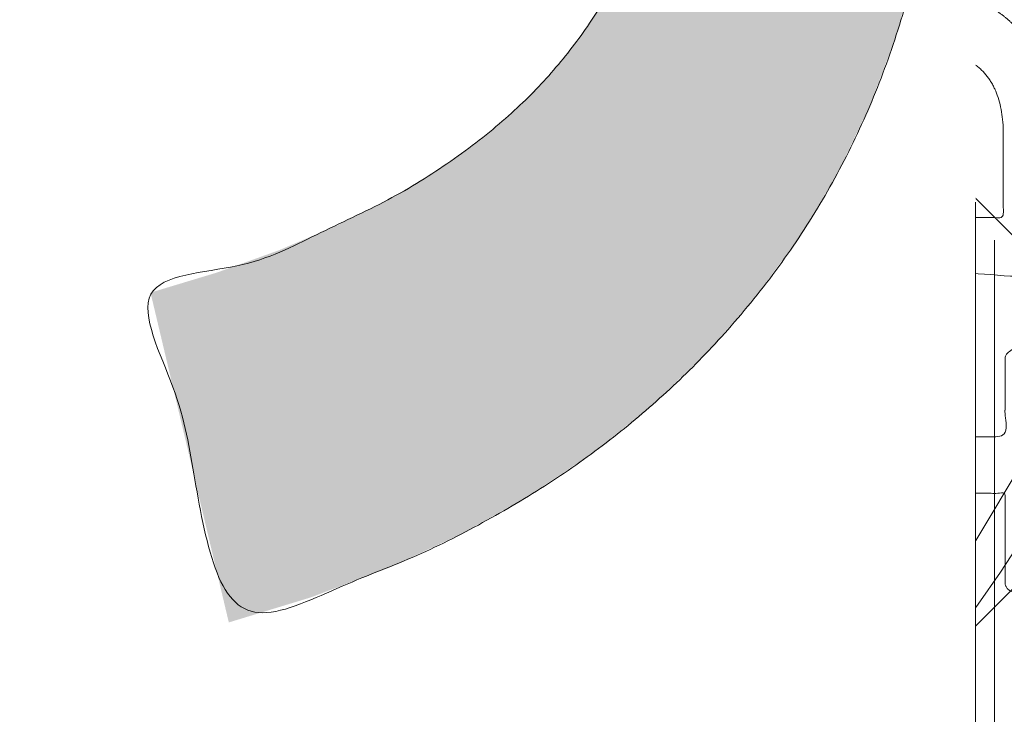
# Model space of a CAD drawing. Header units: inches. Extents: x -434 to -285, y -58 to 33.
# Tile 95 of 103: x -302.184 to -301.155, y 23.59 to 24.316. Entities that reach past the tile are written whole.
import ezdxf

# ---------------------------------------------------------------- set-up
doc = ezdxf.new("R2010")
doc.units = ezdxf.units.IN
doc.header["$LTSCALE"] = 32
doc.header["$MEASUREMENT"] = 0
doc.linetypes.add('Dash Style-1', pattern=[0.083328, 0.041656, -0.041672])
for name, color, linetype, lineweight in [('Black', 7, 'Continuous', 18), ('DashLine', 7, 'Dash Style-1', 13), ('DashLineFill', 7, 'Dash Style-1', 13), ('Drawing', 7, 'Continuous', 18), ('Metal-Black', 7, 'Continuous', 18), ('Metal-DeskStructure', 7, 'Continuous', 13), ('None', 7, 'Continuous', 18), ('Plastic-BracketCover', 7, 'Continuous', 13), ('SolidLine', 7, 'Continuous', 15), ('Wood_1-H', 7, 'Continuous', 13)]:
    doc.layers.add(name, color=color, linetype=linetype, lineweight=lineweight)
doc.layers.add('Metal-Leg', color=7, linetype='Continuous', lineweight=18, true_color=0x4c4c4c)
pattern_1 = [(45, (0, 0), (-1.61301565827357, 1.935715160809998), []), (45, (-1.0608, 1.0608), (-0.4723460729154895, 0.4167612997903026), [])]

# ---------------------------------------------------------------- blocks, each defined once
blk = doc.blocks.new('1BRPFX-Ped_Plate (2D)')
at = {"layer": 'DashLineFill', "linetype": 'Continuous', "lineweight": 13}
h = blk.add_hatch(dxfattribs=at)
h.set_pattern_fill('Steel', color=253, style=0, pattern_type=2)
h.set_pattern_definition(pattern_1)
edge = h.paths.add_edge_path()
edge.add_arc((-4.145669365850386, 1.704724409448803), 0.1259842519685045, 90, 179.9999999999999, ccw=False)
edge.add_line((-4.145669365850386, 1.830708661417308), (4.145669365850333, 1.830708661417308))
edge.add_arc((4.145669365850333, 1.704724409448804), 0.1259842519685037, -2.2737367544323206e-13, 90, ccw=False)
edge.add_line((4.271653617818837, 1.704724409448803), (4.271653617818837, -1.704724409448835))
edge.add_arc((4.145669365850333, -1.704724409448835), 0.125984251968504, 270.0000000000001, 360, ccw=False)
edge.add_line((4.145669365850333, -1.830708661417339), (-4.145669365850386, -1.830708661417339))
edge.add_arc((-4.145669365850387, -1.704724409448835), 0.125984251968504, 180, 270.0000000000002, ccw=False)
edge.add_line((-4.271653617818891, -1.704724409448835), (-4.271653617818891, 1.704724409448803))
at = {"layer": 'SolidLine', "flags": 128}
blk.add_lwpolyline([(0.9958867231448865, -0.358676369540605), (1.028808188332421, -0.3885146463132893), (1.058646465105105, -0.4214361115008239), (1.085114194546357, -0.4571237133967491), (1.107956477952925, -0.4952337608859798), (1.126953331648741, -0.5353992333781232), (1.141921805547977, -0.5772333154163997), (1.152717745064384, -0.6203331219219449), (1.159237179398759, -0.6642835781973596), (1.161417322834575, -0.7086614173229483), (1.159237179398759, -0.7530392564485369), (1.152717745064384, -0.7969897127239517), (1.141921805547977, -0.8400895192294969), (1.126953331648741, -0.8819236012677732), (1.107956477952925, -0.9220890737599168), (1.085114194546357, -0.9601991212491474), (1.058646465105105, -0.9958867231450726), (1.028808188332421, -1.028808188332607), (0.9958867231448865, -1.058646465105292), (0.9601991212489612, -1.085114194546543), (0.9220890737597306, -1.107956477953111)], dxfattribs=at)
blk = doc.blocks.new('Group-1')
at = {"layer": 'Plastic-BracketCover', "color": 7}
for points, knots in [([(1.425934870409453, -0.3398696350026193), (1.448079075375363, -0.3398696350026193), (1.483143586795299, -0.3509408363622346), (1.512671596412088, -0.3693958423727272), (1.532972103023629, -0.3970783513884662), (1.555118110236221, -0.4469059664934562), (1.555118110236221, -0.5539431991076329), (1.555118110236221, -0.6203803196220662), (1.544045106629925, -0.6351443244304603), (1.330892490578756, -0.6351443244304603), (1.117739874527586, -0.6351443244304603), (1.106666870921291, -0.6203803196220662), (1.106666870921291, -0.5622479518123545), (1.106666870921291, -0.4708965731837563), (1.123276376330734, -0.4192243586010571), (1.150958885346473, -0.3860053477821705), (1.193405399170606, -0.3675503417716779), (1.235850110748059, -0.3675503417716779), (1.265378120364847, -0.374932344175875), (1.289369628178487, -0.3896963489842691), (1.309670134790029, -0.4136878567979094), (1.315206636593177, -0.4266063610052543), (1.318897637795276, -0.4081513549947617), (1.337350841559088, -0.3767778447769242), (1.365033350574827, -0.3527863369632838), (1.403788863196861, -0.3398696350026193), (1.425934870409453, -0.3398696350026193)], [0, 0, 0, 0.03145524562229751, 0.062910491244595, 0.09436573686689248, 0.1258209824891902, 0.188731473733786, 0.2661585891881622, 0.2758371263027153, 0.2855156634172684, 0.4355309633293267, 0.4452095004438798, 0.4548880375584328, 0.5214267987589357, 0.5746587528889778, 0.6278907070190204, 0.6811226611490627, 0.7343546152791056, 0.7627468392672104, 0.7911390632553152, 0.8195312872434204, 0.8479235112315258, 0.8479235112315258, 0.8859426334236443, 0.9239617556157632, 0.9619808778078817, 1, 1, 1]), ([(1.429625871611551, -0.4026148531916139), (1.409325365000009, -0.4026148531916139), (1.379797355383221, -0.4155333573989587), (1.359496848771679, -0.4395248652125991), (1.348423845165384, -0.4764330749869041), (1.348423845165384, -0.5401028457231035), (1.348423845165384, -0.5760901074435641), (1.426856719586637, -0.5760901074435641), (1.505289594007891, -0.5760901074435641), (1.505289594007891, -0.5327208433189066), (1.505289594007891, -0.4487514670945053), (1.477607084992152, -0.4155333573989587), (1.448079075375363, -0.4026148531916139), (1.429625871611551, -0.4026148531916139)], [0, 0, 0, 0.07915587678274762, 0.1583117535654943, 0.2374676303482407, 0.3166235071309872, 0.4195261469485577, 0.4195261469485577, 0.6437985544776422, 0.6437985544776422, 0.7678094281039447, 0.8839047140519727, 0.9419523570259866, 1, 1, 1]), ([(1.226622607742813, -0.4284518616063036), (1.210013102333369, -0.4284518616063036), (1.18417789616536, -0.4376793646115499), (1.165722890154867, -0.4579798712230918), (1.156495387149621, -0.4893515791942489), (1.156495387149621, -0.5447165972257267), (1.156495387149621, -0.5760901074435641), (1.228469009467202, -0.5760901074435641), (1.300442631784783, -0.5760901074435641), (1.300442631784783, -0.5419483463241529), (1.300442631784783, -0.4856605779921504), (1.289369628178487, -0.4561343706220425), (1.269069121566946, -0.4376793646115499), (1.241386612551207, -0.4284518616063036), (1.226622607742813, -0.4284518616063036)], [0, 0, 0, 0.07449877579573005, 0.1489975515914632, 0.223496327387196, 0.2979951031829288, 0.3954165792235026, 0.3954165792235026, 0.6189101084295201, 0.6189101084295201, 0.7249275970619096, 0.7936956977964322, 0.8624637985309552, 0.9312318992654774, 1, 1, 1]), ([(1.53112660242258, -0.7109774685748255), (1.538508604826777, -0.7109774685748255), (1.552349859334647, -0.7137457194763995), (1.555118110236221, -0.7220504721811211), (1.555118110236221, -0.841083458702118), (1.555118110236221, -0.9601164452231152), (1.553272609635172, -0.9638074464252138), (1.547736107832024, -0.9674984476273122), (1.538508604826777, -0.9693439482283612), (1.525590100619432, -0.9693439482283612), (1.516362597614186, -0.9674984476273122), (1.510826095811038, -0.965652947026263), (1.50713509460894, -0.9601164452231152), (1.50713509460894, -0.9112115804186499), (1.50713509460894, -0.864152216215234), (1.337351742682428, -0.864152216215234), (1.167568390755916, -0.864152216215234), (1.193404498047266, -0.9075205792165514), (1.219240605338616, -0.9508889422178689), (1.221086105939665, -0.9564254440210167), (1.222931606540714, -0.965652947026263), (1.219240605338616, -0.9693439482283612), (1.20816760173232, -0.9711894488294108), (1.195712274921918, -0.9711894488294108), (1.186023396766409, -0.9711894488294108), (1.180486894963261, -0.9693439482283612), (1.176795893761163, -0.965652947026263), (1.174950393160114, -0.9619619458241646), (1.141731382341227, -0.9102888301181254), (1.10851237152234, -0.8586157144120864), (1.106666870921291, -0.8567702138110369), (1.106666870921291, -0.8530792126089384), (1.104821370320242, -0.8475427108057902), (1.104821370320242, -0.8304718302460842), (1.104821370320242, -0.8124781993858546), (1.10851237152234, -0.8069416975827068), (1.112203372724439, -0.8050961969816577), (1.310591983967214, -0.8050961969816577), (1.50713509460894, -0.8050961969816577), (1.50713509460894, -0.7644960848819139), (1.50713509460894, -0.7202049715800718), (1.510826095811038, -0.7165139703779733), (1.516362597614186, -0.7128229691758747), (1.525590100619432, -0.7109774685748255), (1.53112660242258, -0.7109774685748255)], [0, 0, 0, 0.002610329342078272, 0.007830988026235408, 0.01044131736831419, 0.1761946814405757, 0.1788050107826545, 0.181415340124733, 0.1840256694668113, 0.1866359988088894, 0.1885937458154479, 0.1905514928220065, 0.192509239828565, 0.1944669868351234, 0.2443885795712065, 0.2443885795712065, 0.4244984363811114, 0.4244984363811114, 0.4780496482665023, 0.4780496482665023, 0.4842405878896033, 0.4904315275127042, 0.4966224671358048, 0.5028134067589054, 0.5070707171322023, 0.5109409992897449, 0.5148112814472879, 0.5186815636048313, 0.5186815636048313, 0.5762947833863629, 0.5762947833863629, 0.5787425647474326, 0.5811903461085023, 0.5836381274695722, 0.5902471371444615, 0.5931844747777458, 0.5961218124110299, 0.5990591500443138, 0.9118813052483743, 0.9118813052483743, 0.9765012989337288, 0.9823759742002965, 0.9882506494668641, 0.9941253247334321, 1, 1, 1])]:
    blk.add_open_spline(points, degree=2, knots=knots, dxfattribs=at)
blk = doc.blocks.new('1BRPFY-Leg_Plate (2D)')
at = {"layer": 'DashLineFill', "linetype": 'Continuous', "lineweight": 13}
h = blk.add_hatch(dxfattribs=at)
h.set_pattern_fill('Steel', color=253, style=0, pattern_type=2)
h.set_pattern_definition(pattern_1)
edge = h.paths.add_edge_path()
edge.add_arc((-1.704724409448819, 1.704724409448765), 0.1259842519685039, 90, 180, ccw=False)
edge.add_line((-1.704724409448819, 1.830708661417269), (1.704724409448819, 1.830708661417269))
edge.add_arc((1.704724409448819, 1.704724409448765), 0.1259842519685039, 0, 90, ccw=False)
edge.add_line((1.830708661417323, 1.704724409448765), (1.830708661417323, -1.704724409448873))
edge.add_arc((1.704724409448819, -1.704724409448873), 0.125984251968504, -89.99999999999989, 1.1368683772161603e-13, ccw=False)
edge.add_line((1.704724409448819, -1.830708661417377), (-1.704724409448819, -1.830708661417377))
edge.add_arc((-1.704724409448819, -1.704724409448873), 0.125984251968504, 180, 269.99999999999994, ccw=False)
edge.add_line((-1.830708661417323, -1.704724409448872), (-1.830708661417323, 1.704724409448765))
at = {"layer": 'SolidLine', "flags": 128}
blk.add_lwpolyline([(0.7086614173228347, -0.5019685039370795), (0.728920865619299, -0.5029637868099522), (0.7489852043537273, -0.5059400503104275), (0.7686612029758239, -0.5108686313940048), (0.7877593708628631, -0.5177020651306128), (0.8060957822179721, -0.5263745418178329), (0.823493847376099, -0.5368025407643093), (0.8397860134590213, -0.5488856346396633), (0.8548153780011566, -0.5625074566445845), (0.8684372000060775, -0.5775368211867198), (0.8805202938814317, -0.5938289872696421), (0.8909482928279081, -0.611227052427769), (0.8996207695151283, -0.6295634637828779), (0.9064542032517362, -0.6486616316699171), (0.9113827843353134, -0.6683376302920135), (0.9143590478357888, -0.688401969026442), (0.9153543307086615, -0.7086614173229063), (0.9143590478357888, -0.7289208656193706), (0.9113827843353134, -0.748985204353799), (0.9064542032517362, -0.7686612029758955), (0.8996207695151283, -0.7877593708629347), (0.8909482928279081, -0.8060957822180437), (0.8805202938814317, -0.8234938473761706), (0.8684372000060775, -0.8397860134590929), (0.8548153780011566, -0.8548153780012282), (0.8397860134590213, -0.8684372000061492), (0.823493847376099, -0.8805202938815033), (0.8060957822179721, -0.8909482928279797), (0.7877593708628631, -0.8996207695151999), (0.7686612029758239, -0.9064542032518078), (0.7489852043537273, -0.9113827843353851), (0.728920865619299, -0.9143590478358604), (0.7086614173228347, -0.9153543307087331), (0.6884019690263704, -0.9143590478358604), (0.668337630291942, -0.9113827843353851), (0.6486616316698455, -0.9064542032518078), (0.6295634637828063, -0.8996207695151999), (0.6112270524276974, -0.8909482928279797), (0.5938289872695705, -0.8805202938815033), (0.5775368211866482, -0.8684372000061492), (0.5625074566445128, -0.8548153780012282), (0.5488856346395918, -0.8397860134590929), (0.5368025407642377, -0.8234938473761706), (0.5263745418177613, -0.8060957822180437), (0.5177020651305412, -0.7877593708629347), (0.5108686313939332, -0.7686612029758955), (0.5059400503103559, -0.748985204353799), (0.5029637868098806, -0.7289208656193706), (0.5019685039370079, -0.7086614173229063), (0.5029637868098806, -0.688401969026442), (0.5059400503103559, -0.6683376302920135), (0.5108686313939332, -0.6486616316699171), (0.5177020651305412, -0.6295634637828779), (0.5263745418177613, -0.611227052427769), (0.5368025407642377, -0.5938289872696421), (0.5488856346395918, -0.5775368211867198), (0.5625074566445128, -0.5625074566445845), (0.5775368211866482, -0.5488856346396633), (0.5938289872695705, -0.5368025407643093), (0.6112270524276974, -0.5263745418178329), (0.6295634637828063, -0.5177020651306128), (0.6486616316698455, -0.5108686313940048), (0.668337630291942, -0.5059400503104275), (0.6884019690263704, -0.5029637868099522)], close=True, dxfattribs=at)
at = {"layer": 'Plastic-BracketCover', "color": 7}
blk.add_blockref('Group-1', (0, 0), dxfattribs=at)
blk = doc.blocks.new('Group-22')
at = {"layer": 'Black', "color": 7}
for name in ['1BRPFX-Ped_Plate (2D)', '1BRPFY-Leg_Plate (2D)']:
    blk.add_blockref(name, (14.98031496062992, -5.31496062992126), dxfattribs=at)
blk = doc.blocks.new('Group-23')
at = {"layer": 'None'}
blk.add_blockref('Group-22', (0, 0), dxfattribs=at)
blk = doc.blocks.new('SL Low Storage (2D)-5')
at = {"layer": 'None'}
blk.add_blockref('Group-23', (0, 0), dxfattribs=at)
at = {"layer": 'Drawing', "color": 0, "flags": 1}
for tag in ['Tag', 'Catalog', 'Option1', 'Option2', 'Option3', 'Option4', 'Option5', 'Option6', 'Option7', 'Option8', 'Option9', 'Option10', 'Option11', 'Option12', 'Custom', 'FinishGroup', 'Discount', 'Item2', 'Item3', 'Item6', 'Item9', 'Item10', 'Item12', 'Item13', 'Item16', 'Item19', 'Item20', 'Item21', 'Item22', 'Item23', 'Item24', 'Item25', 'Item8', 'Item18', 'Item1', 'Item4', 'Item5', 'Item7', 'Item11', 'Item14', 'Item15', 'Item17']:
    blk.add_attdef(tag, (41.81759179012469, 20.05621365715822), '', height=0.007086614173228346, dxfattribs=at)
blk = doc.blocks.new('TLLegSleeve (2D)')
at = {"layer": 'DashLineFill', "linetype": 'Continuous', "lineweight": 13}
h = blk.add_hatch(dxfattribs=at)
h.set_pattern_fill('Steel', color=253, style=0, pattern_type=2)
h.set_pattern_definition(pattern_1)
edge = h.paths.add_edge_path()
edge.add_line((1.08267716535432, 1.402343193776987), (1.08267716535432, 2.913385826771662))
edge.add_arc((-1.707523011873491e-13, 2.913385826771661), 1.08267716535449, 4.479377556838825e-14, 180)
edge.add_line((-1.082677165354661, 2.913385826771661), (-1.08267716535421, 1.402343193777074))
edge.add_arc((-1.332267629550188e-15, 2.886579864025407e-15), 1.771653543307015, 127.6698869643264, 412.330113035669)
edge.add_line((1.08267716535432, 1.402343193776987), (1.08267716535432, 1.402343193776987))
edge = h.paths.add_edge_path()
edge.add_arc((1.665334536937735e-15, 2.91338582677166), 0.7480314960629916, 0, 180, ccw=False)
edge.add_arc((1.665334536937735e-15, 2.91338582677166), 0.7480314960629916, 180, 360, ccw=False)
edge = h.paths.add_edge_path()
edge.add_arc((-1.723066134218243e-13, 9.149983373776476e-17), 1.437007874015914, 0, 180, ccw=False)
edge.add_arc((-1.723066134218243e-13, 5.70119602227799e-16), 1.437007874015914, 180, 360, ccw=False)
at = {"layer": 'DashLine', "color": 8, "flags": 128}
blk.add_lwpolyline([(1.653543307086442, 1.118599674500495e-14), (1.645581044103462, -0.1620755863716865), (1.621770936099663, -0.3225902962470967), (1.582342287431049, -0.4799982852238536), (1.527674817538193, -0.6327836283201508), (1.45829500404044, -0.7794749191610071), (1.374871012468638, -0.9186594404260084), (1.278206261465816, -1.048996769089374), (1.169231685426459, -1.169231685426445), (1.048996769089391, -1.278206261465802), (0.918659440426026, -1.374871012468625), (0.7794749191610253, -1.458295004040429), (0.6327836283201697, -1.527674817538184), (0.4799982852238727, -1.582342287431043), (0.3225902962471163, -1.621770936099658), (0.1620755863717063, -1.645581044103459), (8.723964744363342e-15, -1.653543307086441), (-0.162075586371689, -1.645581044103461), (-0.3225902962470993, -1.621770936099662), (-0.4799982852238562, -1.582342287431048), (-0.6327836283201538, -1.527674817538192), (-0.7794749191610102, -1.458295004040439), (-0.9186594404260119, -1.374871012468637), (-1.048996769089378, -1.278206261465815), (-1.169231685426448, -1.169231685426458), (-1.278206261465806, -1.048996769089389), (-1.374871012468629, -0.9186594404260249), (-1.458295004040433, -0.7794749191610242), (-1.527674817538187, -0.6327836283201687), (-1.582342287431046, -0.4799982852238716), (-1.621770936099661, -0.3225902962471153), (-1.645581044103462, -0.1620755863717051), (-1.653543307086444, -7.741682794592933e-15), (-1.645581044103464, 0.1620755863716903), (-1.621770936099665, 0.3225902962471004), (-1.582342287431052, 0.4799982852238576), (-1.527674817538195, 0.6327836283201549), (-1.458295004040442, 0.7794749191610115), (-1.37487101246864, 0.918659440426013), (-1.278206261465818, 1.048996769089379), (-1.169231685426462, 1.169231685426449), (-1.048996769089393, 1.278206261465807), (-0.9186594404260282, 1.37487101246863), (-0.7794749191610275, 1.458295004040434), (-0.6327836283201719, 1.527674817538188), (-0.479998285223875, 1.582342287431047), (-0.3225902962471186, 1.621770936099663), (-0.1620755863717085, 1.645581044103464), (-1.096189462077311e-14, 1.653543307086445), (0.1620755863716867, 1.645581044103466), (0.3225902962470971, 1.621770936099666), (0.479998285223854, 1.582342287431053), (0.6327836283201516, 1.527674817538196), (0.7794749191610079, 1.458295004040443), (0.9186594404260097, 1.374871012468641), (1.048996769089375, 1.278206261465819), (1.169231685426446, 1.169231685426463), (1.278206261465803, 1.048996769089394), (1.374871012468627, 0.9186594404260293), (1.458295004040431, 0.7794749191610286), (1.527674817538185, 0.6327836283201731), (1.582342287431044, 0.4799982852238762), (1.621770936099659, 0.3225902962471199), (1.64558104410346, 0.1620755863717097)], close=True, dxfattribs=at)
at = {"layer": 'DashLineFill', "flags": 128}
for points in [[(1.08267716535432, 1.402343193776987), (1.08267716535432, 2.913385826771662, 0.9999999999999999), (-1.082677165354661, 2.913385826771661), (-1.08267716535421, 1.402343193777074, 2.931618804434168), (1.08267716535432, 1.402343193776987)], [(-1.437007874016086, 3.308097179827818e-16, -0.9999999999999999), (1.437007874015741, 3.308097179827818e-16, -0.9999999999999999)]]:
    blk.add_lwpolyline(points, format="xyb", close=True, dxfattribs=at)
blk = doc.blocks.new('Group-79')
at = {"layer": 'SolidLine', "flags": 128}
blk.add_lwpolyline([(55.31496062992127, -5.31496062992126, -0.4142135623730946), (57.00787401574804, -3.622047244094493, -0.414213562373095), (58.70078740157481, -5.31496062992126, -0.4142135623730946), (57.00787401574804, -7.007874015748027, -0.414213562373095)], format="xyb", close=True, dxfattribs=at)
at = {"layer": 'Wood_1-H', "color": 7}
blk.add_blockref('TLLegSleeve (2D)', (57.00787401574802, -5.31496062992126), dxfattribs=at)
blk = doc.blocks.new('Group-80')
at = {"layer": 'None'}
blk.add_blockref('Group-79', (0, 0), dxfattribs=at)
blk = doc.blocks.new('SL Lowboy Top (2D)-1')
at = {"layer": 'None'}
blk.add_blockref('Group-80', (0, 0), dxfattribs=at)
at = {"layer": 'Drawing', "color": 0, "flags": 1}
for tag in ['Tag', 'Catalog', 'Option1', 'Option2', 'Option3', 'Option4', 'Option5', 'Option6', 'Option7', 'Option8', 'Option9', 'Option10', 'Option11', 'Option12', 'Custom', 'FinishGroup', 'Discount', 'Item2', 'Item3', 'Item6', 'Item9', 'Item10', 'Item12', 'Item13', 'Item16', 'Item19', 'Item20', 'Item21', 'Item22', 'Item23', 'Item24', 'Item25', 'Item8', 'Item18', 'Item1', 'Item4', 'Item5', 'Item7', 'Item11', 'Item14', 'Item15', 'Item17']:
    blk.add_attdef(tag, (-0.111542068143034, 20.96172546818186), '', height=0.007086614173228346, dxfattribs=at)
blk = doc.blocks.new('Group-81')
at = {"layer": 'Drawing'}
blk.add_blockref('SL Lowboy Top (2D)-1', (-0.111542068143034, 44.97747349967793), dxfattribs=at)
at = {"layer": 'Drawing', "color": 0, "flags": 1}
for tag in ['Tag', 'Catalog', 'Option1', 'Option2', 'Option3', 'Option4', 'Option5', 'Option6', 'Option7', 'Option8', 'Option9', 'Option10', 'Option11', 'Option12', 'Custom', 'FinishGroup', 'Discount', 'Item2', 'Item3', 'Item6', 'Item9', 'Item10', 'Item12', 'Item13', 'Item16', 'Item19', 'Item20', 'Item21', 'Item22', 'Item23', 'Item24', 'Item25', 'Item8', 'Item18', 'Item1', 'Item4', 'Item5', 'Item7', 'Item11', 'Item14', 'Item15', 'Item17']:
    blk.add_attdef(tag, (-72.11941608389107, 20.96172546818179), '', height=0.007086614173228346, dxfattribs=at)
blk = doc.blocks.new('Group-46')
at = {"layer": 'Metal-DeskStructure', "color": 7, "flags": 128}
blk.add_lwpolyline([(0.8051100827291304, 0.3242076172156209), (0.6569804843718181, -0.1001143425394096), (0.9545622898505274, -0.1001143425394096)], close=True, dxfattribs=at)
at = {"layer": 'Metal-DeskStructure', "color": 7}
blk.add_open_spline([(1.174112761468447, -0.3918349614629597), (1.184693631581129, -0.4210075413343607), (1.168822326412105, -0.4369198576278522), (1.14501536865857, -0.439571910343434), (1.104014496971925, -0.439571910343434), (1.078886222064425, -0.4369198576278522), (1.066982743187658, -0.4329417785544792), (1.060369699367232, -0.4236595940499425), (1.057724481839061, -0.4170294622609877), (1.021353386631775, -0.3010040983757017), (0.9849822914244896, -0.1849787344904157), (0.807093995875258, -0.1849787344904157), (0.6292057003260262, -0.1849787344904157), (0.5941572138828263, -0.2996780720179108), (0.5591087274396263, -0.4143774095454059), (0.5564635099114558, -0.4210075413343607), (0.5498504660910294, -0.4302897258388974), (0.5379469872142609, -0.4369198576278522), (0.5141400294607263, -0.439571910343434), (0.477108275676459, -0.439571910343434), (0.4519787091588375, -0.4355938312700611), (0.4427204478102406, -0.4249856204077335), (0.4427204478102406, -0.4050952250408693), (0.4480108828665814, -0.3905089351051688), (0.5915119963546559, 0.0006630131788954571), (0.7350131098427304, 0.3918349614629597), (0.7376583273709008, 0.3971390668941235), (0.7469165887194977, 0.4037691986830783), (0.7627866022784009, 0.4077472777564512), (0.789238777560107, 0.4090720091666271), (0.8302396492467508, 0.4090720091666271), (0.8580131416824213, 0.4077472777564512), (0.8752070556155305, 0.4037691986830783), (0.8844653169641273, 0.3971390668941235), (0.8871105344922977, 0.3918349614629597), (1.030611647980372, 0), (1.174112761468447, -0.3918349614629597)], degree=2, knots=[0, 0, 0, 0.01595318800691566, 0.02392978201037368, 0.03190637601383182, 0.03938443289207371, 0.04686248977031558, 0.05434054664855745, 0.06181860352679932, 0.06181860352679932, 0.1891978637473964, 0.1891978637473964, 0.3755520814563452, 0.3755520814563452, 0.5011946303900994, 0.5011946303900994, 0.5086726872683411, 0.5161507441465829, 0.5236288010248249, 0.5311068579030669, 0.5385854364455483, 0.5460640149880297, 0.5535425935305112, 0.5610211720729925, 0.5610211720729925, 0.7618481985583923, 0.7618481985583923, 0.7647050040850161, 0.7675618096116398, 0.7704186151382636, 0.7732754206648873, 0.7763226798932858, 0.7793699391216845, 0.7824171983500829, 0.7854644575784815, 0.7854644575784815, 1, 1, 1], dxfattribs=at)
blk = doc.blocks.new('TL14_lower_leg (2D)')
at = {"layer": 'DashLine', "flags": 128}
for points in [[(-1.777195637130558e-14, 1.377952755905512), (0.1350629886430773, 1.371317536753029), (0.2688252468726, 1.351475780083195), (0.3999985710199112, 1.318618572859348), (0.5273196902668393, 1.27306234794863), (0.649562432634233, 1.215245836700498), (0.7655495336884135, 1.14572584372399), (0.8741639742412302, 1.065171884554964), (0.9743597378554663, 0.9743597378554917), (1.065171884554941, 0.8741639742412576), (1.14572584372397, 0.7655495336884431), (1.215245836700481, 0.6495624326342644), (1.273062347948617, 0.5273196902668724), (1.318618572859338, 0.3999985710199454), (1.351475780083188, 0.2688252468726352), (1.371317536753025, 0.1350629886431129), (1.377952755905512, 1.783045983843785e-14), (1.371317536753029, -0.1350629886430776), (1.351475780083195, -0.2688252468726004), (1.318618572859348, -0.3999985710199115), (1.27306234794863, -0.5273196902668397), (1.215245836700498, -0.6495624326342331), (1.145725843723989, -0.7655495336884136), (1.065171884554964, -0.8741639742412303), (0.9743597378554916, -0.9743597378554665), (0.8741639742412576, -1.065171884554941), (0.7655495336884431, -1.14572584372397), (0.6495624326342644, -1.215245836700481), (0.5273196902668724, -1.273062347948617), (0.3999985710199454, -1.318618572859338), (0.2688252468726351, -1.351475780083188), (0.135062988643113, -1.371317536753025), (1.777195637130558e-14, -1.377952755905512), (-0.1350629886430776, -1.371317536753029), (-0.2688252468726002, -1.351475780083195), (-0.3999985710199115, -1.318618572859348), (-0.5273196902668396, -1.27306234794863), (-0.6495624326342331, -1.215245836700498), (-0.7655495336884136, -1.14572584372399), (-0.8741639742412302, -1.065171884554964), (-0.9743597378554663, -0.9743597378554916), (-1.065171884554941, -0.8741639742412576), (-1.14572584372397, -0.7655495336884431), (-1.215245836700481, -0.6495624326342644), (-1.273062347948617, -0.5273196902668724), (-1.318618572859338, -0.3999985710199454), (-1.351475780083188, -0.2688252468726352), (-1.371317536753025, -0.1350629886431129), (-1.377952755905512, -1.783045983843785e-14), (-1.371317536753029, 0.1350629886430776), (-1.351475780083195, 0.2688252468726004), (-1.318618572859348, 0.3999985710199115), (-1.27306234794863, 0.5273196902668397), (-1.215245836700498, 0.6495624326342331), (-1.145725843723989, 0.7655495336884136), (-1.065171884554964, 0.8741639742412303), (-0.9743597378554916, 0.9743597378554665), (-0.8741639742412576, 1.065171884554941), (-0.7655495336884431, 1.14572584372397), (-0.6495624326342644, 1.215245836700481), (-0.5273196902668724, 1.273062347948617), (-0.3999985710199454, 1.318618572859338), (-0.2688252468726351, 1.351475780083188), (-0.135062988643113, 1.371317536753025)], [(0.7086614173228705, -0.547244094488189), (0.724483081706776, -0.54802136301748), (0.7401523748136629, -0.5503456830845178), (0.7555183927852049, -0.5541946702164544), (0.7704331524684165, -0.5595312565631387), (0.7847530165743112, -0.5663040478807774), (0.798340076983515, -0.574447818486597), (0.8110634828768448, -0.5838841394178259), (0.8228007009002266, -0.5945221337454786), (0.8334386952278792, -0.6062593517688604), (0.8428750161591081, -0.6189827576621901), (0.8510187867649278, -0.632569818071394), (0.8577915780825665, -0.6468896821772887), (0.8631281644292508, -0.6618044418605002), (0.8669771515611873, -0.6771704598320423), (0.8693014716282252, -0.6928397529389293), (0.8700787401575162, -0.7086614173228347), (0.8693014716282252, -0.72448308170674), (0.8669771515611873, -0.7401523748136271), (0.8631281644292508, -0.7555183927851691), (0.8577915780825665, -0.7704331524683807), (0.8510187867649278, -0.7847530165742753), (0.8428750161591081, -0.7983400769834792), (0.8334386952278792, -0.811063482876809), (0.8228007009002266, -0.8228007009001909), (0.8110634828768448, -0.8334386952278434), (0.798340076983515, -0.8428750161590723), (0.7847530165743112, -0.8510187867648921), (0.7704331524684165, -0.8577915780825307), (0.7555183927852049, -0.8631281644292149), (0.7401523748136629, -0.8669771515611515), (0.724483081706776, -0.8693014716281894), (0.7086614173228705, -0.8700787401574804), (0.6928397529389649, -0.8693014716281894), (0.6771704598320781, -0.8669771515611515), (0.6618044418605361, -0.8631281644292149), (0.6468896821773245, -0.8577915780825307), (0.6325698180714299, -0.8510187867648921), (0.618982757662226, -0.8428750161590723), (0.6062593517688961, -0.8334386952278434), (0.5945221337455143, -0.8228007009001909), (0.5838841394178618, -0.811063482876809), (0.5744478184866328, -0.7983400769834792), (0.5663040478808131, -0.7847530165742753), (0.5595312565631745, -0.7704331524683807), (0.5541946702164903, -0.7555183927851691), (0.5503456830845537, -0.7401523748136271), (0.5480213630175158, -0.72448308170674), (0.5472440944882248, -0.7086614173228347), (0.5480213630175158, -0.6928397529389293), (0.5503456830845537, -0.6771704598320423), (0.5541946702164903, -0.6618044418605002), (0.5595312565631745, -0.6468896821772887), (0.5663040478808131, -0.632569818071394), (0.5744478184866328, -0.6189827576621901), (0.5838841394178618, -0.6062593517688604), (0.5945221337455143, -0.5945221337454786), (0.6062593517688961, -0.5838841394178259), (0.618982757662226, -0.574447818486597), (0.6325698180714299, -0.5663040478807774), (0.6468896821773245, -0.5595312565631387), (0.6618044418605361, -0.5541946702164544), (0.6771704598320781, -0.5503456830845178), (0.6928397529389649, -0.54802136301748)]]:
    blk.add_lwpolyline(points, close=True, dxfattribs=at)
at = {"layer": 'Metal-DeskStructure', "color": 7}
blk.add_blockref('Group-46', (0, 0), dxfattribs=at)
blk = doc.blocks.new('1BRPT9-Bracket (2D)')
at = {"layer": 'DashLineFill', "linetype": 'Continuous', "lineweight": 13}
h = blk.add_hatch(dxfattribs=at)
h.set_pattern_fill('Steel', color=253, style=0, pattern_type=2)
h.set_pattern_definition(pattern_1)
edge = h.paths.add_edge_path()
edge.add_line((-2.32206875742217, -8.74015748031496), (-2.32206875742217, 8.740157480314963))
edge.add_line((-2.32206875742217, 8.740157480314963), (1.677931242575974, 8.740157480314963))
edge.add_arc((1.677931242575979, 8.488188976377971), 0.2519685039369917, -3.979039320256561e-12, 90.0000000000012, ccw=False)
edge.add_line((1.929899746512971, 8.488188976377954), (1.929899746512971, 7.480314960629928))
edge.add_line((1.929899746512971, 7.480314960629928), (2.323600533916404, 7.461135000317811))
edge.add_line((2.323600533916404, 7.461135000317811), (2.323600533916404, -7.480314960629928))
edge.add_line((2.323600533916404, -7.480314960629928), (1.929899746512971, -7.480314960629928))
edge.add_line((1.929899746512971, -7.480314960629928), (1.929899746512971, -8.488188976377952))
edge.add_arc((1.677931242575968, -8.488188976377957), 0.2519685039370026, -90.00000000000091, 1.0800249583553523e-12, ccw=False)
edge.add_line((1.677931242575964, -8.74015748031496), (-2.32206875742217, -8.74015748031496))
blk = doc.blocks.new('Group-67')
at = {"layer": 'DashLineFill', "linetype": 'Continuous', "lineweight": 13}
h = blk.add_hatch(dxfattribs=at)
h.set_pattern_fill('Steel', color=253, style=0, pattern_type=2)
h.set_pattern_definition(pattern_1)
h.paths.add_polyline_path([(-2.066929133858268, 1.397637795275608), (2.066929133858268, 1.397637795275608), (2.066929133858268, 0.1377952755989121), (2.106299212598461, 0.1377952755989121), (2.106299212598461, -0.1377952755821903), (2.066929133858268, -0.1377952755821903), (2.066929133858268, -5.275590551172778), (2.106299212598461, -5.275590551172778), (2.106299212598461, -5.55118110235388), (2.066929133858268, -5.55118110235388), (2.066929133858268, -5.82677165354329), (-2.066929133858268, -5.82677165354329), (-2.066929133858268, -5.55118110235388), (-2.106299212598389, -5.55118110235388), (-2.106299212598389, -5.275590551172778), (-2.066929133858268, -5.275590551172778), (-2.066929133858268, -0.1377952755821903), (-2.106299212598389, -0.1377952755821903), (-2.106299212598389, 0.1377952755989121), (-2.066929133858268, 0.1377952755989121)])
at = {"layer": 'DashLineFill', "flags": 128}
blk.add_lwpolyline([(-2.066929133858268, 1.397637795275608), (2.066929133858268, 1.397637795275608), (2.066929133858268, 0.1377952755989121), (2.106299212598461, 0.1377952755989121), (2.106299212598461, -0.1377952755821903), (2.066929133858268, -0.1377952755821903), (2.066929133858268, -5.275590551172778), (2.106299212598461, -5.275590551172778), (2.106299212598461, -5.55118110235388), (2.066929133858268, -5.55118110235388), (2.066929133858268, -5.82677165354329), (-2.066929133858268, -5.82677165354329), (-2.066929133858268, -5.55118110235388), (-2.106299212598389, -5.55118110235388), (-2.106299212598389, -5.275590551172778), (-2.066929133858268, -5.275590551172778), (-2.066929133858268, -0.1377952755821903), (-2.106299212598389, -0.1377952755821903), (-2.106299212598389, 0.1377952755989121), (-2.066929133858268, 0.1377952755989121)], close=True, dxfattribs=at)
blk = doc.blocks.new('TL14_upper_leg (2D)')
at = {"layer": 'DashLine', "flags": 128}
blk.add_lwpolyline([(0, 1.22047244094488), (0.1196272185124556, 1.214595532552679), (0.2381023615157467, 1.197021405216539), (0.3542844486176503, 1.167919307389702), (0.4670545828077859, 1.127569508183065), (0.5753267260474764, 1.076360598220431), (0.6780581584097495, 1.01478574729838), (0.7742595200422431, 0.9434379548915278), (0.8630043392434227, 0.8630043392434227), (0.9434379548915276, 0.7742595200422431), (1.01478574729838, 0.6780581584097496), (1.076360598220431, 0.5753267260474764), (1.127569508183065, 0.467054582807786), (1.167919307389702, 0.3542844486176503), (1.197021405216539, 0.2381023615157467), (1.214595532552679, 0.1196272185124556), (1.22047244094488, 7.47323834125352e-17), (1.214595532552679, -0.1196272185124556), (1.197021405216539, -0.2381023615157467), (1.167919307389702, -0.3542844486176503), (1.127569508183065, -0.467054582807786), (1.076360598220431, -0.5753267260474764), (1.01478574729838, -0.6780581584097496), (0.9434379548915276, -0.7742595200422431), (0.8630043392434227, -0.8630043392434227), (0.7742595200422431, -0.9434379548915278), (0.6780581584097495, -1.01478574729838), (0.5753267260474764, -1.076360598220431), (0.4670545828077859, -1.127569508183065), (0.3542844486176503, -1.167919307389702), (0.2381023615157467, -1.197021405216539), (0.1196272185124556, -1.214595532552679), (0, -1.22047244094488), (-0.1196272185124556, -1.214595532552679), (-0.2381023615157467, -1.197021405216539), (-0.3542844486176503, -1.167919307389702), (-0.4670545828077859, -1.127569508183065), (-0.5753267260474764, -1.076360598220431), (-0.6780581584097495, -1.01478574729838), (-0.7742595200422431, -0.9434379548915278), (-0.8630043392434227, -0.8630043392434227), (-0.9434379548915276, -0.7742595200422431), (-1.01478574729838, -0.6780581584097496), (-1.076360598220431, -0.5753267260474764), (-1.127569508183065, -0.467054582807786), (-1.167919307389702, -0.3542844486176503), (-1.197021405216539, -0.2381023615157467), (-1.214595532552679, -0.1196272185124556), (-1.22047244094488, 7.47323834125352e-17), (-1.214595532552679, 0.1196272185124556), (-1.197021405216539, 0.2381023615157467), (-1.167919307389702, 0.3542844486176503), (-1.127569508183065, 0.467054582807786), (-1.076360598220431, 0.5753267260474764), (-1.01478574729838, 0.6780581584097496), (-0.9434379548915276, 0.7742595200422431), (-0.8630043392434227, 0.8630043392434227), (-0.7742595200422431, 0.9434379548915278), (-0.6780581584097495, 1.01478574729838), (-0.5753267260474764, 1.076360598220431), (-0.4670545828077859, 1.127569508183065), (-0.3542844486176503, 1.167919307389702), (-0.2381023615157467, 1.197021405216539), (-0.1196272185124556, 1.214595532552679)], close=True, dxfattribs=at)
at = {"layer": 'DashLine', "color": 7}
blk.add_blockref('Group-67', (0, 0), dxfattribs=at)
blk = doc.blocks.new('Group-68')
at = {"layer": 'Metal-DeskStructure', "linetype": 'Continuous', "lineweight": 0, "true_color": 0xff0000}
blk.add_hatch(color=1, dxfattribs=at).paths.add_polyline_path([(0.7234251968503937, -0.395084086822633), (1.067913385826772, -0.4833594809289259), (1.040361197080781, -0.5852005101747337), (1.007762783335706, -0.6808010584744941), (0.9701181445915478, -0.7701611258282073), (0.9274272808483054, -0.8532807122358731), (0.8796901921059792, -0.9301598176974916), (0.8269068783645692, -1.000798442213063), (0.7690773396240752, -1.065196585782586), (0.7062015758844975, -1.123354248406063), (0.6390028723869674, -1.174951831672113), (0.5682045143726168, -1.219669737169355), (0.4938065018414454, -1.257507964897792), (0.4158088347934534, -1.288466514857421), (0.3342115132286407, -1.312545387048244), (0.2490145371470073, -1.329744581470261), (0.1602179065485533, -1.340064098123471), (0.0678216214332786, -1.343503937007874), (-0.02759378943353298, -1.340829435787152), (-0.1184507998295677, -1.332805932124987), (-0.2047494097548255, -1.319433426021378), (-0.2864896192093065, -1.300711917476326), (-0.3636714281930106, -1.27664140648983), (-0.4362948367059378, -1.247221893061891), (-0.5043598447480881, -1.212453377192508), (-0.5678664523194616, -1.172335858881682), (-0.6272604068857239, -1.127155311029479), (-0.6829874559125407, -1.077197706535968), (-0.7350475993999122, -1.022463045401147), (-0.783440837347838, -0.9629513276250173), (-0.8281671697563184, -0.8986625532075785), (-0.8692265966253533, -0.8295967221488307), (-0.9066191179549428, -0.7557538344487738), (-0.9403447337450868, -0.6771338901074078), (-0.9702436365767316, -0.5953684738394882), (-0.996156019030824, -0.5120891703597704), (-1.018081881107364, -0.4272959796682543), (-1.036021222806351, -0.3409889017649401), (-1.049974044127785, -0.2531679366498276), (-1.059940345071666, -0.1638330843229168), (-1.065920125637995, -0.07298434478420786), (-1.067913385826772, 0.01937828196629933), (-1.065693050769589, 0.1192260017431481), (-1.059032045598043, 0.2158441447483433), (-1.047930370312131, 0.309232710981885), (-1.032388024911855, 0.3993917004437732), (-1.012405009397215, 0.4863211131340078), (-0.9879813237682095, 0.5700209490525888), (-0.9591169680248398, 0.6504912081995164), (-0.9258119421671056, 0.7277318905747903), (-0.8884026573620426, 0.8010785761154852), (-0.8472255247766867, 0.8698668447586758), (-0.8022805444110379, 0.934096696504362), (-0.7535677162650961, 0.9937681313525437), (-0.7010870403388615, 1.048881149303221), (-0.6448385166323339, 1.099435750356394), (-0.5848221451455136, 1.145431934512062), (-0.5210379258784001, 1.186869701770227), (-0.4545455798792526, 1.22358085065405), (-0.3864048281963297, 1.255397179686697), (-0.3166156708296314, 1.282318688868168), (-0.2451781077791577, 1.304345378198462), (-0.1720921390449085, 1.32147724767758), (-0.097357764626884, 1.333714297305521), (-0.02097498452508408, 1.341056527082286), (0.05705620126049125, 1.343503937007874), (0.1448856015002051, 1.34044256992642), (0.2291321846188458, 1.331258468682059), (0.3097959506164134, 1.31595163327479), (0.3868768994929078, 1.294522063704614), (0.4603750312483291, 1.266969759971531), (0.5302903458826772, 1.233294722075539), (0.5966228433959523, 1.193496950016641), (0.6593725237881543, 1.147576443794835), (0.7180179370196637, 1.096121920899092), (0.7720376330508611, 1.039722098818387), (0.8214316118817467, 0.9783769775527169), (0.8661998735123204, 0.9120865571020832), (0.9063424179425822, 0.8408508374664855), (0.9418592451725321, 0.7646698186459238), (0.97275035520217, 0.683543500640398), (0.9990157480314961, 0.5974718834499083), (0.6545275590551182, 0.5156567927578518), (0.6334850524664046, 0.5853363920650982), (0.6101885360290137, 0.6501211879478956), (0.5846380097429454, 0.7100111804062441), (0.5568334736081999, 0.7650063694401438), (0.526774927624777, 0.8151067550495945), (0.4944623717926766, 0.8603123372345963), (0.459895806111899, 0.9006231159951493), (0.423075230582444, 0.9360390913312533), (0.3838997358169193, 0.9669471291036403), (0.3422684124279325, 0.9937340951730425), (0.2981812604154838, 1.01639998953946), (0.2516382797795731, 1.034944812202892), (0.2026394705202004, 1.049368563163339), (0.1511848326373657, 1.059671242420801), (0.09727436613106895, 1.065852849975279), (0.04090807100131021, 1.067913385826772), (-0.02393573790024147, 1.065634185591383), (-0.08605459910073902, 1.058796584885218), (-0.1454485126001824, 1.047400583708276), (-0.2021174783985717, 1.031446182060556), (-0.2560614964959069, 1.010933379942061), (-0.3072805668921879, 0.9858621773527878), (-0.3557746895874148, 0.9562325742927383), (-0.4015438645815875, 0.9220445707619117), (-0.4443021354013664, 0.8840046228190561), (-0.4837635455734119, 0.8428191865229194), (-0.5199280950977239, 0.7984882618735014), (-0.5527957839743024, 0.7510118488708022), (-0.5823666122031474, 0.7003899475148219), (-0.6086405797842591, 0.6466225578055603), (-0.6316176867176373, 0.5897096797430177), (-0.651297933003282, 0.5296513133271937), (-0.6682027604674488, 0.4677847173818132), (-0.6828536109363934, 0.4054471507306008), (-0.6952504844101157, 0.3426386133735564), (-0.7053933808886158, 0.2793591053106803), (-0.7132823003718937, 0.2156086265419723), (-0.7189172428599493, 0.1513871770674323), (-0.7222982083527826, 0.0866947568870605), (-0.7234251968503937, 0.0215313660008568), (-0.7220627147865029, -0.06137790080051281), (-0.7179752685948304, -0.1416295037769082), (-0.7111628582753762, -0.2192234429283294), (-0.7016254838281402, -0.2941597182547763), (-0.6893631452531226, -0.3664383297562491), (-0.6743758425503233, -0.4360592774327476), (-0.6566635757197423, -0.5030225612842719), (-0.6362263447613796, -0.567328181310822), (-0.6129043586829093, -0.6283117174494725), (-0.586537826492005, -0.6853087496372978), (-0.5571267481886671, -0.738319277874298), (-0.5246711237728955, -0.7873433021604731), (-0.48917095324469, -0.8323808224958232), (-0.4506262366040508, -0.8734318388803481), (-0.4090369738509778, -0.9104963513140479), (-0.3644031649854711, -0.9435743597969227), (-0.3177677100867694, -0.9727163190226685), (-0.2701735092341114, -0.9979726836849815), (-0.2216205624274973, -1.019343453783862), (-0.172108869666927, -1.036828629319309), (-0.1216384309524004, -1.050428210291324), (-0.07020924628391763, -1.060142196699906), (-0.01782131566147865, -1.065970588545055), (0.03552536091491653, -1.067913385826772), (0.09966292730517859, -1.06526411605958), (0.1612773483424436, -1.057316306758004), (0.2203686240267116, -1.044069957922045), (0.2769367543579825, -1.025525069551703), (0.3309817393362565, -1.001681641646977), (0.3825035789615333, -0.9725396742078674), (0.4315022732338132, -0.9380991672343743), (0.477977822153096, -0.8983601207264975), (0.5213751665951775, -0.8534066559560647), (0.5611392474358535, -0.8033228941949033), (0.597270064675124, -0.7481088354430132), (0.629767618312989, -0.6877644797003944), (0.6586319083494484, -0.622289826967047), (0.6838629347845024, -0.551684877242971), (0.7054606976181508, -0.4759496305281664)])
at = {"layer": 'Metal-DeskStructure', "color": 7}
blk.add_open_spline([(0.7234251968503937, -0.395084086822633), (0.8956692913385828, -0.4392217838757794), (1.067913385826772, -0.4833594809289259), (0.9677970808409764, -0.9032045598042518), (0.4446060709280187, -1.343503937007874), (-0.3229568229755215, -1.343503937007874), (-0.8127760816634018, -1.00116778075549), (-1.067913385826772, -0.3530999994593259), (-1.067913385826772, 0.4252283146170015), (-0.7837104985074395, 1.030235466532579), (-0.2583653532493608, 1.343503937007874), (0.4155394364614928, 1.343503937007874), (0.9032056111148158, 0.951648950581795), (0.999015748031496, 0.5974718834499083), (0.8267716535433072, 0.5565643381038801), (0.6545275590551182, 0.5156567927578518), (0.5748655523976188, 0.8041647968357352), (0.2712849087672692, 1.067913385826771), (-0.2239170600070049, 1.067913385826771), (-0.5791706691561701, 0.776175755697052), (-0.7234251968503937, 0.2831268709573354), (-0.7234251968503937, -0.3154210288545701), (-0.5490274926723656, -0.8192353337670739), (-0.1797788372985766, -1.067913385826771), (0.2971219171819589, -1.067913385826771), (0.658833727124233, -0.7288068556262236), (0.7234251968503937, -0.395084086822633)], degree=2, knots=[0, 0, 0, 0.01570333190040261, 0.01570333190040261, 0.05382182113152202, 0.09194031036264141, 0.1314745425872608, 0.1710087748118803, 0.2105430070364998, 0.2536192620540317, 0.2966955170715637, 0.3397717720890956, 0.3887288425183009, 0.4376859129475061, 0.4376859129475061, 0.4613080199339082, 0.4613080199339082, 0.5012446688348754, 0.5411813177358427, 0.5870897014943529, 0.6329980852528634, 0.6789064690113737, 0.7380395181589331, 0.7971725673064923, 0.8563056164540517, 0.9281528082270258, 1, 1, 1], dxfattribs=at)
blk = doc.blocks.new('SlateLegLocator-C')
at = {"color": 255, "linetype": 'Dash Style-1', "lineweight": 5}
blk.add_wipeout([(-2.106299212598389, 1.3779527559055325), (2.10629921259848, 1.3779527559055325), (2.10629921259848, -5.807086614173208), (-2.106299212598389, -5.807086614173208)], dxfattribs=at).dxf.layer = 'Black'
at = {"layer": 'Black', "linetype": 'Dash Style-1', "lineweight": 5, "flags": 128}
blk.add_lwpolyline([(-2.106299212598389, 1.377952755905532), (2.106299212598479, 1.377952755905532), (2.106299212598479, -5.807086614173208), (-2.106299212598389, -5.807086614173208)], close=True, dxfattribs=at)
at = {"layer": 'Metal-DeskStructure', "color": 7}
blk.add_blockref('Group-68', (0, 0), dxfattribs=at)
blk = doc.blocks.new('StructEnd-C (2D)')
at = {"layer": 'Metal-Black', "color": 7}
blk.add_blockref('1BRPT9-Bracket (2D)', (0, 0), dxfattribs=at)
at = {"layer": 'Metal-Leg', "color": 7}
blk.add_blockref('TL14_upper_leg (2D)', (0, 0), dxfattribs=at)
at = {"layer": 'Metal-DeskStructure', "color": 7}
blk.add_blockref('SlateLegLocator-C', (0, 0), dxfattribs=at)
blk = doc.blocks.new('29D RUNOFF RETURN LEFT (2D)')
at = {"layer": 'SolidLine', "color": 7}
blk.add_blockref('TL14_lower_leg (2D)', (0.7321805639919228, 30.1279527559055), dxfattribs=at)
at = {"layer": 'SolidLine', "color": 7, "rotation": 270}
blk.add_blockref('StructEnd-C (2D)', (0.7321805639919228, 30.1279527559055), dxfattribs=at)
at = {"layer": 'SolidLine', "color": 7}
blk.add_blockref('TL14_lower_leg (2D)', (0.7321805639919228, 30.1279527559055), dxfattribs=at)
at = {"layer": 'SolidLine', "color": 7, "rotation": 270}
blk.add_blockref('StructEnd-C (2D)', (0.7321805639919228, 30.1279527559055), dxfattribs=at)

msp = doc.modelspace()

# ---------------------------------------------------------------- block references
at = {"layer": 'Drawing', "color": 7}
msp.add_blockref('Group-81', (-359.4593240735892, -14.97747349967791), dxfattribs=at)
at = {"layer": 'Drawing'}
msp.add_blockref('SL Low Storage (2D)-5', (-317.6417322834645, 30), dxfattribs=at)

# ---------------------------------------------------------------- next in the draw order: block references
at = {"layer": 'Drawing', "color": 7}
msp.add_blockref('29D RUNOFF RETURN LEFT (2D)', (-303.2951726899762, -5.442913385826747), dxfattribs=at)

doc.saveas('drawing.dxf')
